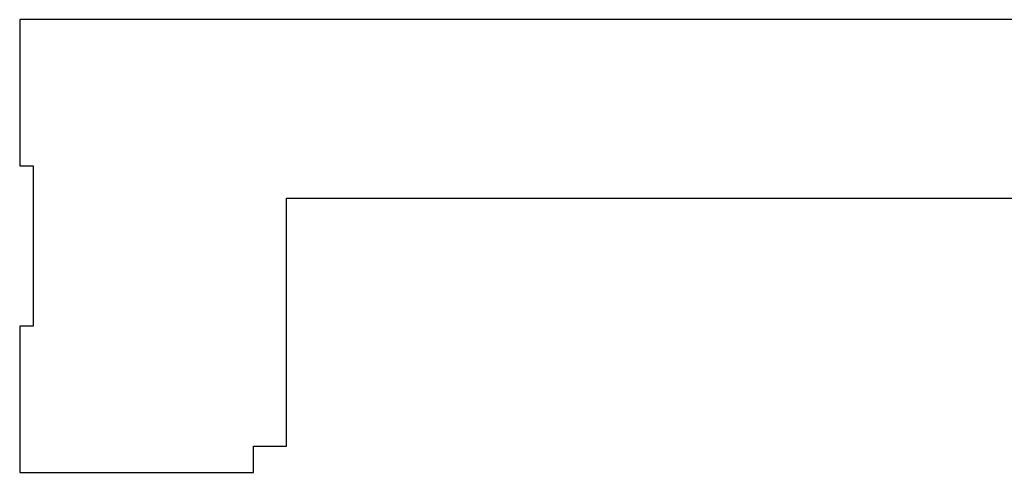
# Model space of a CAD drawing. Header units: millimetres. Extents: x 440 to 595, y -43 to 361.
# Tile 44 of 47: x 538 to 558, y 330 to 339. Entities that reach past the tile are written whole.
import ezdxf

# ---------------------------------------------------------------- set-up
doc = ezdxf.new("R2010")
doc.units = ezdxf.units.MM
doc.header["$LTSCALE"] = 16.335
doc.layers.add('01 实线', color=7, linetype='CONTINUOUS')

msp = doc.modelspace()

# ---------------------------------------------------------------- linework, layer by layer
at = {"layer": '01 实线', "linetype": 'Continuous'}
for p, q in [((537.6966, 339.3371), (537.6966, 336.3371)), ((566.6966, 339.3371), (537.6966, 339.3371)), ((537.6966, 336.3371), (537.9716, 336.3371)), ((537.9716, 336.3371), (537.9716, 333.0371)), ((543.1716, 330.5771), (543.1716, 335.6671)), ((543.1716, 335.6671), (561.2216, 335.6671)), ((537.6966, 333.0371), (537.6966, 330.0371)), ((537.9716, 333.0371), (537.6966, 333.0371)), ((542.4966, 330.0371), (542.4966, 330.5771)), ((542.4966, 330.5771), (543.1716, 330.5771)), ((537.6966, 330.0371), (542.4966, 330.0371))]:
    msp.add_line(p, q, dxfattribs=at)

doc.saveas('drawing.dxf')
